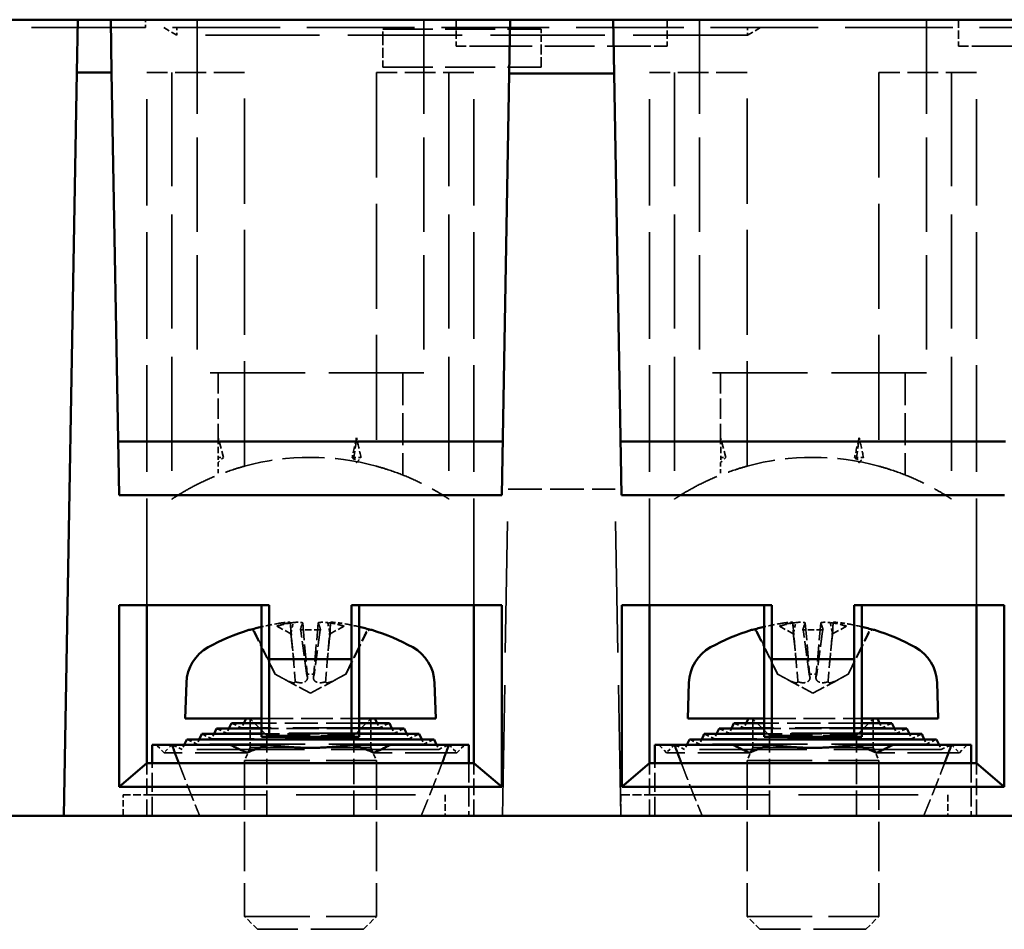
# Model space of a CAD drawing. Header units: millimetres. Extents: x 64 to 402, y 85 to 280.
# Tile 15 of 23: x 102 to 140, y 245 to 280. Entities that reach past the tile are written whole.
import ezdxf

# ---------------------------------------------------------------- set-up
doc = ezdxf.new("R2010")
doc.units = ezdxf.units.MM
doc.linetypes.add('DASHED', pattern=[0.2068, 0.1655, -0.0413])
doc.layers.add('Arêtes cachées(celduc)', color=7, linetype='DASHED', lineweight=35)
doc.layers.add('Arêtes visibles(celduc)', color=7, linetype='Continuous', lineweight=50)

msp = doc.modelspace()

# ---------------------------------------------------------------- linework, layer by layer
at = {"layer": 'Arêtes cachées(celduc)', "ltscale": 0.571033}
msp.add_line((107.228, 279.678), (107.228, 279.978), dxfattribs=at)
at = {"layer": 'Arêtes cachées(celduc)', "ltscale": 21.598969}
for p, q in [((109.178, 279.978), (109.178, 266.578)), ((117.778, 279.978), (117.778, 266.578)), ((128.228, 279.978), (128.228, 266.578)), ((136.828, 279.978), (136.828, 266.578))]:
    msp.add_line(p, q, dxfattribs=at)
at = {"layer": 'Arêtes cachées(celduc)', "ltscale": 1.903676}
for p, q in [((118.998, 279.978), (118.998, 278.978)), ((126.998, 279.978), (126.998, 278.978)), ((138.048, 279.978), (138.048, 278.978))]:
    msp.add_line(p, q, dxfattribs=at)
at = {"layer": 'Arêtes cachées(celduc)', "ltscale": 26.112186}
msp.add_line((107.228, 279.678), (80.228, 279.678), dxfattribs=at)
at = {"layer": 'Arêtes cachées(celduc)', "ltscale": 24.661509}
msp.add_line((158.228, 279.678), (107.228, 279.678), dxfattribs=at)
at = {"layer": 'Arêtes cachées(celduc)', "ltscale": 1.453933}
for p, q in [((107.915, 279.678), (108.415, 279.39)), ((130.54, 279.678), (130.04, 279.39))]:
    msp.add_line(p, q, dxfattribs=at)
at = {"layer": 'Arêtes cachées(celduc)', "ltscale": 0.549473}
for p, q in [((108.415, 279.678), (108.415, 279.39)), ((130.04, 279.678), (130.04, 279.39))]:
    msp.add_line(p, q, dxfattribs=at)
at = {"layer": 'Arêtes cachées(celduc)', "ltscale": 0.851298}
for p, q in [((116.228, 279.39), (116.228, 279.613)), ((122.228, 279.613), (122.228, 279.39))]:
    msp.add_line(p, q, dxfattribs=at)
at = {"layer": 'Arêtes cachées(celduc)', "ltscale": 11.422553}
for p, q in [((116.228, 279.613), (122.228, 279.613)), ((119.998, 278.978), (125.998, 278.978)), ((139.048, 278.978), (145.048, 278.978)), ((116.228, 278.178), (122.228, 278.178))]:
    msp.add_line(p, q, dxfattribs=at)
at = {"layer": 'Arêtes cachées(celduc)', "ltscale": 26.142408}
msp.add_line((130.04, 279.39), (108.415, 279.39), dxfattribs=at)
at = {"layer": 'Arêtes cachées(celduc)', "ltscale": 2.305991}
for p, q in [((116.228, 279.39), (116.228, 278.178)), ((122.228, 278.178), (122.228, 279.39))]:
    msp.add_line(p, q, dxfattribs=at)
at = {"layer": 'Arêtes cachées(celduc)', "ltscale": 2.990344}
for p, q in [((119.998, 278.978), (118.998, 278.978)), ((126.998, 278.978), (125.998, 278.978)), ((139.048, 278.978), (138.048, 278.978))]:
    msp.add_line(p, q, dxfattribs=at)
at = {"layer": 'Arêtes cachées(celduc)', "ltscale": 24.419729}
for p, q in [((107.278, 257.778), (107.278, 277.978)), ((119.678, 257.778), (119.678, 277.978)), ((126.328, 257.778), (126.328, 277.978)), ((138.728, 257.778), (138.728, 277.978))]:
    msp.add_line(p, q, dxfattribs=at)
at = {"layer": 'Arêtes cachées(celduc)', "ltscale": 7.043869}
for p, q in [((110.978, 277.978), (107.278, 277.978)), ((119.678, 277.978), (115.978, 277.978)), ((130.028, 277.978), (126.328, 277.978)), ((138.728, 277.978), (135.028, 277.978))]:
    msp.add_line(p, q, dxfattribs=at)
at = {"layer": 'Arêtes cachées(celduc)', "ltscale": 26.083908}
for p, q in [((108.228, 277.978), (108.228, 261.796)), ((118.728, 277.978), (118.728, 261.796)), ((127.278, 277.978), (127.278, 261.796)), ((137.778, 277.978), (137.778, 261.796))]:
    msp.add_line(p, q, dxfattribs=at)
at = {"layer": 'Arêtes cachées(celduc)', "ltscale": 24.072935}
for p, q in [((110.978, 263.043), (110.978, 277.978)), ((115.978, 277.978), (115.978, 263.043)), ((130.028, 263.043), (130.028, 277.978)), ((135.028, 277.978), (135.028, 263.043))]:
    msp.add_line(p, q, dxfattribs=at)
at = {"layer": 'Arêtes cachées(celduc)', "ltscale": 21.774418}
for p, q in [((117.778, 266.578), (109.178, 266.578)), ((136.828, 266.578), (128.228, 266.578))]:
    msp.add_line(p, q, dxfattribs=at)
at = {"layer": 'Arêtes cachées(celduc)', "ltscale": 4.670984}
for p, q in [((109.978, 266.578), (109.978, 264.125)), ((129.028, 266.578), (129.028, 264.125))]:
    msp.add_line(p, q, dxfattribs=at)
at = {"layer": 'Arêtes cachées(celduc)', "ltscale": 7.364159}
for p, q in [((116.978, 266.578), (116.978, 262.71)), ((136.028, 266.578), (136.028, 262.71))]:
    msp.add_line(p, q, dxfattribs=at)
at = {"layer": 'Arêtes cachées(celduc)', "ltscale": 1.471025}
for p, q in [((110.178, 263.378), (109.978, 264.125)), ((115.128, 263.378), (115.228, 264.125)), ((129.228, 263.378), (129.028, 264.125)), ((134.178, 263.378), (134.278, 264.125))]:
    msp.add_line(p, q, dxfattribs=at)
at = {"layer": 'Arêtes cachées(celduc)', "ltscale": 0.538369}
for p, q in [((110.178, 263.378), (109.978, 263.178)), ((115.128, 263.378), (115.228, 263.178)), ((129.228, 263.378), (129.028, 263.178)), ((134.178, 263.378), (134.278, 263.178))]:
    msp.add_line(p, q, dxfattribs=at)
at = {"layer": 'Arêtes cachées(celduc)', "ltscale": 0.891322}
for p, q in [((109.978, 263.178), (109.978, 262.71)), ((129.028, 263.178), (129.028, 262.71))]:
    msp.add_line(p, q, dxfattribs=at)
at = {"layer": 'Arêtes cachées(celduc)', "ltscale": 0.523795}
for p, q in [((109.983, 263.378), (110.178, 263.378)), ((115.128, 263.378), (115.057, 263.378)), ((115.394, 263.378), (115.128, 263.378)), ((129.033, 263.378), (129.228, 263.378)), ((134.178, 263.378), (134.107, 263.378)), ((134.444, 263.378), (134.178, 263.378))]:
    msp.add_line(p, q, dxfattribs=at)
at = {"layer": 'Arêtes cachées(celduc)', "ltscale": 29.98979}
for p, q in [((120.756, 249.778), (120.972, 262.178)), ((125.24, 249.778), (125.024, 262.178))]:
    msp.add_line(p, q, dxfattribs=at)
at = {"layer": 'Arêtes cachées(celduc)', "ltscale": 7.7132}
msp.add_line((120.972, 262.178), (125.024, 262.178), dxfattribs=at)
at = {"layer": 'Arêtes cachées(celduc)', "ltscale": 0.380676}
for p, q in [((111.227, 256.838), (111.202, 256.838)), ((115.754, 256.838), (115.729, 256.838)), ((130.277, 256.838), (130.252, 256.838)), ((134.804, 256.838), (134.779, 256.838))]:
    msp.add_line(p, q, dxfattribs=at)
at = {"layer": 'Arêtes cachées(celduc)', "ltscale": 1.523768}
for p, q in [((112.203, 256.972), (112.732, 256.69)), ((114.753, 256.972), (114.224, 256.69)), ((131.253, 256.972), (131.782, 256.69)), ((133.803, 256.972), (133.274, 256.69))]:
    msp.add_line(p, q, dxfattribs=at)
at = {"layer": 'Arêtes cachées(celduc)', "ltscale": 2.890729}
for p, q in [((112.712, 257.116), (112.845, 255.604)), ((114.244, 257.116), (114.111, 255.604)), ((131.762, 257.116), (131.895, 255.604)), ((133.294, 257.116), (133.161, 255.604))]:
    msp.add_line(p, q, dxfattribs=at)
at = {"layer": 'Arêtes cachées(celduc)', "ltscale": 1.450502}
for p, q in [((113.857, 256.838), (113.099, 256.838)), ((132.907, 256.838), (132.149, 256.838))]:
    msp.add_line(p, q, dxfattribs=at)
at = {"layer": 'Arêtes cachées(celduc)', "ltscale": 3.952167}
for p, q in [((113.184, 257.096), (113.365, 255.028)), ((113.772, 257.096), (113.591, 255.028)), ((132.234, 257.096), (132.415, 255.028)), ((132.822, 257.096), (132.641, 255.028))]:
    msp.add_line(p, q, dxfattribs=at)
at = {"layer": 'Arêtes cachées(celduc)', "ltscale": 3.395308}
for p, q in [((112.139, 255.15), (111.343, 256.746)), ((114.817, 255.15), (115.613, 256.746)), ((131.189, 255.15), (130.393, 256.746)), ((133.867, 255.15), (134.663, 256.746))]:
    msp.add_line(p, q, dxfattribs=at)
at = {"layer": 'Arêtes cachées(celduc)', "ltscale": 0.272279}
for p, q in [((112.139, 255.15), (112.147, 255.15)), ((114.809, 255.15), (114.817, 255.15)), ((131.189, 255.15), (131.197, 255.15)), ((133.859, 255.15), (133.867, 255.15))]:
    msp.add_line(p, q, dxfattribs=at)
at = {"layer": 'Arêtes cachées(celduc)', "ltscale": 2.886575}
for p, q in [((113.478, 254.438), (112.139, 255.15)), ((113.478, 254.438), (114.817, 255.15)), ((132.528, 254.438), (131.189, 255.15)), ((132.528, 254.438), (133.867, 255.15))]:
    msp.add_line(p, q, dxfattribs=at)
at = {"layer": 'Arêtes cachées(celduc)', "ltscale": 0.544658}
for p, q in [((113.335, 255.15), (113.621, 255.15)), ((132.385, 255.15), (132.671, 255.15))]:
    msp.add_line(p, q, dxfattribs=at)
at = {"layer": 'Arêtes cachées(celduc)', "ltscale": 1.749924}
for p, q in [((111.828, 252.828), (111.178, 253.478)), ((115.128, 252.828), (115.778, 253.478)), ((130.878, 252.828), (130.228, 253.478)), ((134.178, 252.828), (134.828, 253.478))]:
    msp.add_line(p, q, dxfattribs=at)
at = {"layer": 'Arêtes cachées(celduc)', "ltscale": 2.111644}
for p, q in [((111.194, 253.478), (111.194, 252.369)), ((115.761, 253.478), (115.761, 252.369)), ((130.244, 253.478), (130.244, 252.369)), ((134.811, 253.478), (134.811, 252.369))]:
    msp.add_line(p, q, dxfattribs=at)
at = {"layer": 'Arêtes cachées(celduc)', "ltscale": 7.235334}
for p, q in [((111.628, 253.478), (115.328, 253.478)), ((130.678, 253.478), (134.378, 253.478))]:
    msp.add_line(p, q, dxfattribs=at)
at = {"layer": 'Arêtes cachées(celduc)', "ltscale": 0.807604}
for p, q in [((110.304, 252.915), (109.919, 253.094)), ((110.868, 253.12), (110.483, 253.299)), ((116.088, 253.12), (116.473, 253.299)), ((116.652, 252.915), (117.037, 253.094)), ((129.354, 252.915), (128.969, 253.094)), ((129.918, 253.12), (129.533, 253.299)), ((135.138, 253.12), (135.523, 253.299)), ((135.702, 252.915), (136.087, 253.094)), ((109.74, 252.709), (109.356, 252.889)), ((117.216, 252.709), (117.6, 252.889)), ((128.79, 252.709), (128.406, 252.889)), ((136.266, 252.709), (136.65, 252.889)), ((107.928, 252.178), (107.628, 252.478)), ((108.228, 252.478), (107.928, 252.178)), ((108.612, 252.299), (108.228, 252.478)), ((109.176, 252.504), (108.792, 252.683)), ((117.78, 252.504), (118.164, 252.683)), ((118.343, 252.299), (118.728, 252.478)), ((118.728, 252.478), (119.028, 252.178)), ((119.028, 252.178), (119.328, 252.478)), ((126.978, 252.178), (126.678, 252.478)), ((127.278, 252.478), (126.978, 252.178)), ((127.662, 252.299), (127.278, 252.478)), ((128.226, 252.504), (127.842, 252.683)), ((136.83, 252.504), (137.214, 252.683)), ((137.393, 252.299), (137.778, 252.478)), ((137.778, 252.478), (138.078, 252.178)), ((138.078, 252.178), (138.378, 252.478))]:
    msp.add_line(p, q, dxfattribs=at)
at = {"layer": 'Arêtes cachées(celduc)', "ltscale": 0.376538}
for p, q in [((110.388, 253.094), (110.304, 252.915)), ((110.951, 253.299), (110.868, 253.12)), ((116.005, 253.299), (116.088, 253.12)), ((116.568, 253.094), (116.652, 252.915)), ((129.438, 253.094), (129.354, 252.915)), ((130.001, 253.299), (129.918, 253.12)), ((135.055, 253.299), (135.138, 253.12)), ((135.618, 253.094), (135.702, 252.915)), ((109.824, 252.889), (109.74, 252.709)), ((117.132, 252.889), (117.216, 252.709)), ((128.874, 252.889), (128.79, 252.709)), ((136.182, 252.889), (136.266, 252.709)), ((108.696, 252.478), (108.612, 252.299)), ((109.26, 252.683), (109.176, 252.504)), ((117.696, 252.683), (117.78, 252.504)), ((118.26, 252.478), (118.343, 252.299)), ((127.746, 252.478), (127.662, 252.299)), ((128.31, 252.683), (128.226, 252.504)), ((136.746, 252.683), (136.83, 252.504)), ((137.31, 252.478), (137.393, 252.299))]:
    msp.add_line(p, q, dxfattribs=at)
at = {"layer": 'Arêtes cachées(celduc)', "ltscale": 19.826548}
for p, q in [((116.088, 253.12), (110.868, 253.12)), ((135.138, 253.12), (129.918, 253.12))]:
    msp.add_line(p, q, dxfattribs=at)
at = {"layer": 'Arêtes cachées(celduc)', "ltscale": 7.592659}
for p, q in [((115.328, 253.299), (111.628, 253.299)), ((134.378, 253.299), (130.678, 253.299))]:
    msp.add_line(p, q, dxfattribs=at)
at = {"layer": 'Arêtes cachées(celduc)', "ltscale": 7.407392}
for p, q in [((115.328, 253.094), (111.628, 253.094)), ((134.378, 253.094), (130.678, 253.094))]:
    msp.add_line(p, q, dxfattribs=at)
at = {"layer": 'Arêtes cachées(celduc)', "ltscale": 28.391726}
for p, q in [((117.216, 252.709), (109.74, 252.709)), ((136.266, 252.709), (128.79, 252.709))]:
    msp.add_line(p, q, dxfattribs=at)
at = {"layer": 'Arêtes cachées(celduc)', "ltscale": 24.109137}
for p, q in [((116.652, 252.915), (110.304, 252.915)), ((135.702, 252.915), (129.354, 252.915))]:
    msp.add_line(p, q, dxfattribs=at)
at = {"layer": 'Arêtes cachées(celduc)', "ltscale": 7.304718}
for p, q in [((115.328, 252.889), (111.628, 252.889)), ((134.378, 252.889), (130.678, 252.889))]:
    msp.add_line(p, q, dxfattribs=at)
at = {"layer": 'Arêtes cachées(celduc)', "ltscale": 9.868364}
for p, q in [((111.828, 252.828), (115.128, 252.828)), ((130.878, 252.828), (134.178, 252.828))]:
    msp.add_line(p, q, dxfattribs=at)
at = {"layer": 'Arêtes cachées(celduc)', "ltscale": 5.806416}
for p, q in [((111.828, 249.778), (111.828, 252.828)), ((115.128, 249.778), (115.128, 252.828)), ((130.878, 249.778), (130.878, 252.828)), ((134.178, 249.778), (134.178, 252.828))]:
    msp.add_line(p, q, dxfattribs=at)
at = {"layer": 'Arêtes cachées(celduc)', "ltscale": 21.782877}
for p, q in [((117.78, 252.504), (109.176, 252.504)), ((136.83, 252.504), (128.226, 252.504))]:
    msp.add_line(p, q, dxfattribs=at)
at = {"layer": 'Arêtes cachées(celduc)', "ltscale": 1.021076}
for p, q in [((111.194, 252.369), (110.978, 251.878)), ((115.761, 252.369), (115.978, 251.878)), ((130.244, 252.369), (130.028, 251.878)), ((134.811, 252.369), (135.028, 251.878))]:
    msp.add_line(p, q, dxfattribs=at)
at = {"layer": 'Arêtes cachées(celduc)', "ltscale": 13.657227}
for p, q in [((111.194, 252.369), (115.761, 252.369)), ((130.244, 252.369), (134.811, 252.369))]:
    msp.add_line(p, q, dxfattribs=at)
at = {"layer": 'Arêtes cachées(celduc)', "ltscale": 11.853218}
for p, q in [((111.069, 252.178), (107.928, 252.178)), ((119.028, 252.178), (115.887, 252.178)), ((130.119, 252.178), (126.978, 252.178)), ((138.078, 252.178), (134.937, 252.178))]:
    msp.add_line(p, q, dxfattribs=at)
at = {"layer": 'Arêtes cachées(celduc)', "ltscale": 24.637936}
for p, q in [((118.343, 252.299), (108.612, 252.299)), ((137.393, 252.299), (127.662, 252.299))]:
    msp.add_line(p, q, dxfattribs=at)
at = {"layer": 'Arêtes cachées(celduc)', "ltscale": 3.807446}
for p, q in [((107.278, 249.778), (107.278, 251.778)), ((119.678, 249.778), (119.678, 251.778)), ((126.328, 249.778), (126.328, 251.778)), ((138.728, 249.778), (138.728, 251.778))]:
    msp.add_line(p, q, dxfattribs=at)
at = {"layer": 'Arêtes cachées(celduc)', "ltscale": 4.40169}
for p, q in [((107.478, 249.778), (107.478, 251.778)), ((119.478, 251.778), (119.478, 249.778)), ((126.528, 249.778), (126.528, 251.778)), ((138.528, 251.778), (138.528, 249.778))]:
    msp.add_line(p, q, dxfattribs=at)
at = {"layer": 'Arêtes cachées(celduc)', "ltscale": 14.952118}
for p, q in [((110.978, 251.878), (115.978, 251.878)), ((130.028, 251.878), (135.028, 251.878)), ((110.978, 245.969), (115.978, 245.969)), ((130.028, 245.969), (135.028, 245.969))]:
    msp.add_line(p, q, dxfattribs=at)
at = {"layer": 'Arêtes cachées(celduc)', "ltscale": 11.249577}
for p, q in [((110.978, 251.878), (110.978, 245.969)), ((115.978, 251.878), (115.978, 245.969)), ((130.028, 251.878), (130.028, 245.969)), ((135.028, 251.878), (135.028, 245.969))]:
    msp.add_line(p, q, dxfattribs=at)
at = {"layer": 'Arêtes cachées(celduc)', "ltscale": 1.713298}
msp.add_line((106.378, 250.578), (107.278, 250.578), dxfattribs=at)
at = {"layer": 'Arêtes cachées(celduc)', "ltscale": 1.52292}
for p, q in [((106.378, 249.778), (106.378, 250.578)), ((118.59, 250.578), (118.59, 249.778)), ((125.24, 250.578), (125.24, 249.778)), ((137.64, 250.578), (137.64, 249.778))]:
    msp.add_line(p, q, dxfattribs=at)
at = {"layer": 'Arêtes cachées(celduc)', "ltscale": 27.35066}
for p, q in [((107.278, 250.578), (118.59, 250.578)), ((126.328, 250.578), (137.64, 250.578))]:
    msp.add_line(p, q, dxfattribs=at)
at = {"layer": 'Arêtes cachées(celduc)', "ltscale": 2.070764}
msp.add_line((125.24, 250.578), (126.328, 250.578), dxfattribs=at)
at = {"layer": 'Arêtes cachées(celduc)', "ltscale": 1.32133}
for p, q in [((111.469, 245.478), (110.978, 245.969)), ((115.487, 245.478), (115.978, 245.969)), ((130.519, 245.478), (130.028, 245.969)), ((134.537, 245.478), (135.028, 245.969))]:
    msp.add_line(p, q, dxfattribs=at)
at = {"layer": 'Arêtes cachées(celduc)', "ltscale": 12.016938}
for p, q in [((115.487, 245.478), (111.469, 245.478)), ((134.537, 245.478), (130.519, 245.478))]:
    msp.add_line(p, q, dxfattribs=at)
at = {"layer": 'Arêtes cachées(celduc)', "ltscale": 9.632216}
for centre in [(113.478, 253.878), (132.528, 253.878)]:
    msp.add_arc(centre, 9.5, 74.7425, 105.2575, dxfattribs=at)
at = {"layer": 'Arêtes cachées(celduc)', "ltscale": 0.350147}
for centre, start, end in [((111.195, 256.672), 26.5, 90), ((115.761, 256.672), 90, 153.5), ((130.245, 256.672), 26.5, 90), ((134.811, 256.672), 90, 153.5)]:
    msp.add_arc(centre, 0.166, start, end, dxfattribs=at)
at = {"layer": 'Arêtes cachées(celduc)', "ltscale": 1.46845}
for centre, major_axis, ratio, start_param, end_param in [((113.478, 251.062), (-2.519, 18.47), 0.131571, 0.767457, 0.823082), ((113.478, 251.062), (-3.388, -18.472), 0.047445, 3.935694, 3.991319), ((113.478, 251.062), (-0.937, 18.472), 0.182559, 5.432901, 5.488526), ((132.528, 251.062), (-2.519, 18.47), 0.131571, 0.767457, 0.823082), ((132.528, 251.062), (-3.388, -18.472), 0.047445, 3.935694, 3.991319), ((132.528, 251.062), (-0.937, 18.472), 0.182559, 5.432901, 5.488526)]:
    msp.add_ellipse(centre, major_axis=major_axis, ratio=ratio, start_param=start_param, end_param=end_param, dxfattribs=at)
at = {"layer": 'Arêtes cachées(celduc)', "ltscale": 0.53128}
for centre in [(113.478, 266.678), (132.528, 266.678)]:
    msp.add_ellipse(centre, major_axis=(-2.977, -4.817), ratio=0.381966, start_param=5.673986, end_param=5.729611, dxfattribs=at)
at = {"layer": 'Arêtes cachées(celduc)', "ltscale": 0.411697}
for centre in [(113.478, 266.678), (132.528, 266.678)]:
    msp.add_ellipse(centre, major_axis=(-3.446, 4.931), ratio=0.123881, start_param=2.21421, end_param=2.257184, dxfattribs=at)
at = {"layer": 'Arêtes cachées(celduc)', "ltscale": 0.119483}
for centre in [(113.478, 266.678), (132.528, 266.678)]:
    msp.add_ellipse(centre, major_axis=(3.446, -4.931), ratio=0.123881, start_param=5.398777, end_param=5.411427, dxfattribs=at)
at = {"layer": 'Arêtes cachées(celduc)', "ltscale": 0.086382}
for centre in [(113.478, 266.678), (132.528, 266.678)]:
    msp.add_ellipse(centre, major_axis=(-1.583, -4.843), ratio=0.644456, start_param=0.99304, end_param=1.002196, dxfattribs=at)
at = {"layer": 'Arêtes cachées(celduc)', "ltscale": 0.444799}
for centre in [(113.478, 266.678), (132.528, 266.678)]:
    msp.add_ellipse(centre, major_axis=(-1.583, -4.843), ratio=0.644456, start_param=1.002196, end_param=1.048665, dxfattribs=at)
at = {"layer": 'Arêtes cachées(celduc)', "ltscale": 1.38872}
for centre, major_axis, start_param, end_param in [((113.43, 249.222), (5.401, 5.88), 0.884493, 0.975864), ((113.526, 249.222), (5.401, -5.88), 2.165728, 2.257099), ((132.48, 249.222), (5.401, 5.88), 0.884493, 0.975864), ((132.576, 249.222), (5.401, -5.88), 2.165728, 2.257099)]:
    msp.add_ellipse(centre, major_axis=major_axis, ratio=0.991666, start_param=start_param, end_param=end_param, dxfattribs=at)
at = {"layer": 'Arêtes cachées(celduc)', "ltscale": 1.550928}
for centre, major_axis, ratio, start_param, end_param in [((112.677, 249.393), (2.044, 7.635), 0.741096, 0.322491, 0.425567), ((114.394, 249.393), (-1.803, 7.696), 0.648554, 6.258985, 6.36206), ((114.279, 249.393), (-2.044, 7.635), 0.741096, 5.857618, 5.960694), ((112.562, 249.393), (1.803, 7.696), 0.648554, 6.204311, 6.307386), ((131.727, 249.393), (2.044, 7.635), 0.741096, 0.322491, 0.425567), ((133.444, 249.393), (-1.803, 7.696), 0.648554, 6.258985, 6.36206), ((133.329, 249.393), (-2.044, 7.635), 0.741096, 5.857618, 5.960694), ((131.612, 249.393), (1.803, 7.696), 0.648554, 6.204311, 6.307386)]:
    msp.add_ellipse(centre, major_axis=major_axis, ratio=ratio, start_param=start_param, end_param=end_param, dxfattribs=at)
at = {"layer": 'Arêtes cachées(celduc)', "ltscale": 0.82701}
for centre, major_axis, ratio, start_param, end_param in [((112.476, 257.873), (0.207, -1.542), 0.099058, 0.683161, 1.043296), ((112.756, 257.873), (0.181, 1.542), 0.113653, 3.851401, 4.211537), ((114.2, 257.873), (0.181, -1.542), 0.113653, 5.213241, 5.573377), ((114.48, 257.873), (0.207, 1.542), 0.099058, 2.098296, 2.458432), ((131.526, 257.873), (0.207, -1.542), 0.099058, 0.683161, 1.043296), ((131.806, 257.873), (0.181, 1.542), 0.113653, 3.851401, 4.211537), ((133.25, 257.873), (0.181, -1.542), 0.113653, 5.213241, 5.573377), ((133.53, 257.873), (0.207, 1.542), 0.099058, 2.098296, 2.458432)]:
    msp.add_ellipse(centre, major_axis=major_axis, ratio=ratio, start_param=start_param, end_param=end_param, dxfattribs=at)
at = {"layer": 'Arêtes cachées(celduc)', "ltscale": 2.278558}
for centre, major_axis, start_param, end_param in [((113.979, 249.222), (-0.699, 7.953), 0.13735, 0.287263), ((112.977, 249.222), (0.699, 7.953), 5.995922, 6.145835), ((133.029, 249.222), (-0.699, 7.953), 0.13735, 0.287263), ((132.027, 249.222), (0.699, 7.953), 5.995922, 6.145835)]:
    msp.add_ellipse(centre, major_axis=major_axis, ratio=0.094883, start_param=start_param, end_param=end_param, dxfattribs=at)
at = {"layer": 'Arêtes cachées(celduc)', "ltscale": 11.037012}
for points, knots in [([(108.228, 261.796), (108.228, 261.796), (108.261, 261.818), (108.398, 261.906), (108.501, 261.972), (108.771, 262.132), (108.938, 262.226), (109.32, 262.423), (109.536, 262.525), (109.994, 262.72), (110.253, 262.819), (110.677, 262.957), (110.825, 263.002), (110.978, 263.043)], [0, 0, 0, 0, 1.016595, 1.016595, 2.03319, 2.03319, 3.049785, 3.049785, 4.06638, 4.06638, 5.078562, 5.078562, 5.585658, 5.585658, 5.585658, 5.585658]), ([(115.978, 263.043), (116.131, 263.002), (116.279, 262.957), (116.703, 262.819), (116.962, 262.72), (117.42, 262.525), (117.636, 262.423), (118.018, 262.226), (118.185, 262.132), (118.455, 261.972), (118.558, 261.906), (118.695, 261.818), (118.728, 261.796), (118.728, 261.796)], [10.644558, 10.644558, 10.644558, 10.644558, 11.151654, 11.151654, 12.163836, 12.163836, 13.180431, 13.180431, 14.197026, 14.197026, 15.213621, 15.213621, 16.230216, 16.230216, 16.230216, 16.230216]), ([(127.278, 261.796), (127.278, 261.796), (127.311, 261.818), (127.448, 261.906), (127.551, 261.972), (127.821, 262.132), (127.988, 262.226), (128.37, 262.423), (128.586, 262.525), (129.044, 262.72), (129.303, 262.819), (129.727, 262.957), (129.875, 263.002), (130.028, 263.043)], [0, 0, 0, 0, 1.016595, 1.016595, 2.03319, 2.03319, 3.049785, 3.049785, 4.06638, 4.06638, 5.078562, 5.078562, 5.585658, 5.585658, 5.585658, 5.585658]), ([(135.028, 263.043), (135.181, 263.002), (135.329, 262.957), (135.753, 262.819), (136.012, 262.72), (136.47, 262.525), (136.686, 262.423), (137.068, 262.226), (137.235, 262.132), (137.505, 261.972), (137.608, 261.906), (137.745, 261.818), (137.778, 261.796), (137.778, 261.796)], [10.644558, 10.644558, 10.644558, 10.644558, 11.151654, 11.151654, 12.163836, 12.163836, 13.180431, 13.180431, 14.197026, 14.197026, 15.213621, 15.213621, 16.230216, 16.230216, 16.230216, 16.230216])]:
    msp.add_open_spline(points, degree=3, knots=knots, dxfattribs=at)
at = {"layer": 'Arêtes cachées(celduc)', "ltscale": 0.443914}
for points, knots in [([(111.373, 256.746), (111.366, 256.762), (111.355, 256.778), (111.329, 256.804), (111.309, 256.818), (111.271, 256.833), (111.247, 256.838), (111.211, 256.838), (111.194, 256.835), (111.178, 256.831)], [0.05659998, 0.05659998, 0.05659998, 0.05659998, 0.06162651, 0.06162651, 0.06776774, 0.06776774, 0.07392503, 0.07392503, 0.07853581, 0.07853581, 0.07853581, 0.07853581]), ([(113.095, 256.831), (113.096, 256.835), (113.097, 256.838), (113.101, 256.838), (113.103, 256.833), (113.108, 256.818), (113.112, 256.804), (113.116, 256.778), (113.119, 256.762), (113.121, 256.746)], [0.02009358, 0.02009358, 0.02009358, 0.02009358, 0.02470436, 0.02470436, 0.03086166, 0.03086166, 0.03700288, 0.03700288, 0.04202941, 0.04202941, 0.04202941, 0.04202941]), ([(113.835, 256.746), (113.837, 256.762), (113.84, 256.778), (113.844, 256.804), (113.848, 256.818), (113.853, 256.833), (113.855, 256.838), (113.859, 256.838), (113.86, 256.835), (113.861, 256.831)], [0.05659998, 0.05659998, 0.05659998, 0.05659998, 0.06162651, 0.06162651, 0.06776774, 0.06776774, 0.07392503, 0.07392503, 0.07853581, 0.07853581, 0.07853581, 0.07853581]), ([(115.778, 256.831), (115.762, 256.835), (115.745, 256.838), (115.709, 256.838), (115.685, 256.833), (115.647, 256.818), (115.627, 256.804), (115.601, 256.778), (115.59, 256.762), (115.582, 256.746)], [0.02009358, 0.02009358, 0.02009358, 0.02009358, 0.02470436, 0.02470436, 0.03086166, 0.03086166, 0.03700288, 0.03700288, 0.04202941, 0.04202941, 0.04202941, 0.04202941]), ([(130.423, 256.746), (130.416, 256.762), (130.405, 256.778), (130.379, 256.804), (130.359, 256.818), (130.321, 256.833), (130.297, 256.838), (130.261, 256.838), (130.244, 256.835), (130.228, 256.831)], [0.05659998, 0.05659998, 0.05659998, 0.05659998, 0.06162651, 0.06162651, 0.06776774, 0.06776774, 0.07392503, 0.07392503, 0.07853581, 0.07853581, 0.07853581, 0.07853581]), ([(132.145, 256.831), (132.146, 256.835), (132.147, 256.838), (132.151, 256.838), (132.153, 256.833), (132.158, 256.818), (132.162, 256.804), (132.166, 256.778), (132.169, 256.762), (132.171, 256.746)], [0.02009358, 0.02009358, 0.02009358, 0.02009358, 0.02470436, 0.02470436, 0.03086166, 0.03086166, 0.03700288, 0.03700288, 0.04202941, 0.04202941, 0.04202941, 0.04202941]), ([(132.885, 256.746), (132.887, 256.762), (132.89, 256.778), (132.894, 256.804), (132.898, 256.818), (132.903, 256.833), (132.905, 256.838), (132.909, 256.838), (132.91, 256.835), (132.911, 256.831)], [0.05659998, 0.05659998, 0.05659998, 0.05659998, 0.06162651, 0.06162651, 0.06776774, 0.06776774, 0.07392503, 0.07392503, 0.07853581, 0.07853581, 0.07853581, 0.07853581]), ([(134.828, 256.831), (134.812, 256.835), (134.795, 256.838), (134.759, 256.838), (134.735, 256.833), (134.697, 256.818), (134.677, 256.804), (134.651, 256.778), (134.64, 256.762), (134.632, 256.746)], [0.02009358, 0.02009358, 0.02009358, 0.02009358, 0.02470436, 0.02470436, 0.03086166, 0.03086166, 0.03700288, 0.03700288, 0.04202941, 0.04202941, 0.04202941, 0.04202941])]:
    msp.add_open_spline(points, degree=3, knots=knots, dxfattribs=at)
at = {"layer": 'Arêtes cachées(celduc)', "ltscale": 1.118336}
for points, knots in [([(112.342, 257.092), (112.384, 257.098), (112.43, 257.104), (112.516, 257.114), (112.556, 257.118), (112.622, 257.122), (112.651, 257.124), (112.693, 257.123), (112.706, 257.121), (112.712, 257.117), (112.713, 257.116), (112.712, 257.114)], [0, 0, 0, 0, 0.01283183, 0.01283183, 0.02566366, 0.02566366, 0.0383838, 0.0383838, 0.05110394, 0.05110394, 0.05644228, 0.05644228, 0.05644228, 0.05644228]), ([(113.773, 257.092), (113.769, 257.098), (113.774, 257.104), (113.801, 257.114), (113.824, 257.118), (113.878, 257.122), (113.914, 257.124), (113.993, 257.123), (114.037, 257.121), (114.097, 257.117), (114.115, 257.116), (114.134, 257.114)], [0, 0, 0, 0, 0.01285996, 0.01285996, 0.02571992, 0.02571992, 0.03841194, 0.03841194, 0.05110395, 0.05110395, 0.05644229, 0.05644229, 0.05644229, 0.05644229]), ([(131.392, 257.092), (131.434, 257.098), (131.48, 257.104), (131.566, 257.114), (131.606, 257.118), (131.672, 257.122), (131.701, 257.124), (131.743, 257.123), (131.756, 257.121), (131.762, 257.117), (131.763, 257.116), (131.762, 257.114)], [0, 0, 0, 0, 0.01283183, 0.01283183, 0.02566366, 0.02566366, 0.0383838, 0.0383838, 0.05110394, 0.05110394, 0.05644228, 0.05644228, 0.05644228, 0.05644228]), ([(132.823, 257.092), (132.819, 257.098), (132.824, 257.104), (132.851, 257.114), (132.874, 257.118), (132.928, 257.122), (132.964, 257.124), (133.043, 257.123), (133.087, 257.121), (133.147, 257.117), (133.165, 257.116), (133.184, 257.114)], [0, 0, 0, 0, 0.01285996, 0.01285996, 0.02571992, 0.02571992, 0.03841194, 0.03841194, 0.05110395, 0.05110395, 0.05644229, 0.05644229, 0.05644229, 0.05644229])]:
    msp.add_open_spline(points, degree=3, knots=knots, dxfattribs=at)
at = {"layer": 'Arêtes cachées(celduc)', "ltscale": 1.118337}
for points in [[(112.822, 257.114), (112.83, 257.115), (112.838, 257.116), (112.887, 257.12), (112.932, 257.122), (113.015, 257.124), (113.053, 257.123), (113.113, 257.12), (113.14, 257.117), (113.175, 257.108), (113.184, 257.102), (113.184, 257.095), (113.184, 257.093), (113.183, 257.092)], [(114.244, 257.114), (114.244, 257.115), (114.244, 257.116), (114.244, 257.12), (114.253, 257.122), (114.287, 257.124), (114.313, 257.123), (114.373, 257.12), (114.411, 257.117), (114.494, 257.108), (114.539, 257.102), (114.592, 257.095), (114.603, 257.093), (114.614, 257.092)], [(131.872, 257.114), (131.88, 257.115), (131.888, 257.116), (131.937, 257.12), (131.982, 257.122), (132.065, 257.124), (132.103, 257.123), (132.163, 257.12), (132.19, 257.117), (132.225, 257.108), (132.234, 257.102), (132.234, 257.095), (132.234, 257.093), (132.233, 257.092)], [(133.294, 257.114), (133.294, 257.115), (133.294, 257.116), (133.294, 257.12), (133.303, 257.122), (133.337, 257.124), (133.363, 257.123), (133.423, 257.12), (133.461, 257.117), (133.544, 257.108), (133.589, 257.102), (133.642, 257.095), (133.653, 257.093), (133.664, 257.092)]]:
    msp.add_open_spline(points, degree=3, knots=[0.02354357, 0.02354357, 0.02354357, 0.02354357, 0.0258252, 0.0258252, 0.03851169, 0.03851169, 0.05119818, 0.05119818, 0.06396747, 0.06396747, 0.07673675, 0.07673675, 0.08003868, 0.08003868, 0.08003868, 0.08003868], dxfattribs=at)
at = {"layer": 'Arêtes cachées(celduc)', "ltscale": 3.401016}
for points, weights in [([(111.373, 256.746), (111.847, 255.766), (112.147, 255.15)], [1.00324421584, 1.02820642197, 1]), ([(113.335, 255.15), (113.252, 255.766), (113.121, 256.746)], [1, 1.02820642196, 1.00324421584]), ([(113.835, 256.746), (113.704, 255.766), (113.621, 255.15)], [1.00324421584, 1.02820642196, 1]), ([(114.809, 255.15), (115.109, 255.766), (115.582, 256.746)], [1, 1.02820642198, 1.00324421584]), ([(130.423, 256.746), (130.897, 255.766), (131.197, 255.15)], [1.00324421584, 1.02820642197, 1]), ([(132.385, 255.15), (132.302, 255.766), (132.171, 256.746)], [1, 1.02820642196, 1.00324421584]), ([(132.885, 256.746), (132.754, 255.766), (132.671, 255.15)], [1.00324421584, 1.02820642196, 1]), ([(133.859, 255.15), (134.159, 255.766), (134.632, 256.746)], [1, 1.02820642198, 1.00324421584])]:
    msp.add_rational_spline(points, weights, degree=2, dxfattribs=at)
at = {"layer": 'Arêtes cachées(celduc)', "ltscale": 3.498962}
for points in [[(112.732, 256.69), (112.757, 256.508), (112.777, 256.314), (112.836, 255.724), (112.871, 255.298), (112.905, 254.869)], [(114.224, 256.69), (114.199, 256.508), (114.179, 256.314), (114.12, 255.724), (114.084, 255.298), (114.051, 254.869)], [(131.782, 256.69), (131.807, 256.508), (131.827, 256.314), (131.886, 255.724), (131.921, 255.298), (131.955, 254.869)], [(133.274, 256.69), (133.249, 256.508), (133.229, 256.314), (133.17, 255.724), (133.134, 255.298), (133.101, 254.869)]]:
    msp.add_open_spline(points, degree=3, knots=[-2.7148388, -2.7148388, -2.7148388, -2.7148388, -2.6633766, -2.6633766, -2.5359678, -2.5359678, -2.5359678, -2.5359678], dxfattribs=at)
at = {"layer": 'Arêtes cachées(celduc)', "ltscale": 0.387596}
for points, weights in [([(112.147, 255.15), (112.242, 255.099), (112.325, 255.054)], [1, 1.07456653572, 1.14872900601]), ([(113.361, 255.054), (113.349, 255.099), (113.335, 255.15)], [1.14872900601, 1.07456653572, 1]), ([(113.621, 255.15), (113.607, 255.099), (113.595, 255.054)], [1, 1.07456653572, 1.14872900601]), ([(114.631, 255.054), (114.714, 255.099), (114.809, 255.15)], [1.14872900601, 1.07456653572, 1]), ([(131.197, 255.15), (131.292, 255.099), (131.375, 255.054)], [1, 1.07456653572, 1.14872900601]), ([(132.411, 255.054), (132.399, 255.099), (132.385, 255.15)], [1.14872900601, 1.07456653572, 1]), ([(132.671, 255.15), (132.657, 255.099), (132.645, 255.054)], [1, 1.07456653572, 1.14872900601]), ([(133.681, 255.054), (133.764, 255.099), (133.859, 255.15)], [1.14872900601, 1.07456653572, 1])]:
    msp.add_rational_spline(points, weights, degree=2, dxfattribs=at)
at = {"layer": 'Arêtes cachées(celduc)', "ltscale": 1.671924}
for points, knots in [([(112.325, 255.054), (112.332, 255.051), (112.339, 255.047), (112.393, 255.018), (112.446, 254.99), (112.548, 254.938), (112.598, 254.912), (112.68, 254.875), (112.719, 254.858), (112.788, 254.835), (112.818, 254.829), (112.864, 254.829), (112.882, 254.835), (112.899, 254.853), (112.903, 254.86), (112.905, 254.869)], [0.2084182, 0.2084182, 0.2084182, 0.2084182, 0.21081033, 0.21081033, 0.2270141, 0.2270141, 0.24321787, 0.24321787, 0.25700514, 0.25700514, 0.27079242, 0.27079242, 0.28457969, 0.28457969, 0.29197487, 0.29197487, 0.29197487, 0.29197487]), ([(112.905, 254.869), (112.93, 254.86), (112.955, 254.853), (113.027, 254.835), (113.073, 254.829), (113.152, 254.829), (113.191, 254.835), (113.258, 254.858), (113.285, 254.875), (113.328, 254.912), (113.347, 254.938), (113.366, 254.99), (113.368, 255.018), (113.363, 255.043), (113.362, 255.047), (113.362, 255.051), (113.361, 255.054)], [-0.08116454, -0.08116454, -0.08116454, -0.08116454, -0.07376936, -0.07376936, -0.05998209, -0.05998209, -0.04619482, -0.04619482, -0.03240754, -0.03240754, -0.01620377, -0.01620377, 0, 0, 0, 0.00239212, 0.00239212, 0.00239212, 0.00239212]), ([(113.595, 255.054), (113.594, 255.051), (113.593, 255.047), (113.588, 255.018), (113.59, 254.99), (113.609, 254.938), (113.627, 254.912), (113.671, 254.875), (113.698, 254.858), (113.765, 254.835), (113.804, 254.829), (113.883, 254.829), (113.929, 254.835), (114.001, 254.853), (114.026, 254.86), (114.051, 254.869)], [0.2084182, 0.2084182, 0.2084182, 0.2084182, 0.21081033, 0.21081033, 0.2270141, 0.2270141, 0.24321787, 0.24321787, 0.25700514, 0.25700514, 0.27079242, 0.27079242, 0.28457969, 0.28457969, 0.29197487, 0.29197487, 0.29197487, 0.29197487]), ([(114.051, 254.869), (114.053, 254.86), (114.057, 254.853), (114.074, 254.835), (114.092, 254.829), (114.138, 254.829), (114.168, 254.835), (114.237, 254.858), (114.276, 254.875), (114.358, 254.912), (114.408, 254.938), (114.51, 254.99), (114.563, 255.018), (114.61, 255.043), (114.617, 255.047), (114.624, 255.051), (114.631, 255.054)], [-0.08116454, -0.08116454, -0.08116454, -0.08116454, -0.07376936, -0.07376936, -0.05998209, -0.05998209, -0.04619482, -0.04619482, -0.03240754, -0.03240754, -0.01620377, -0.01620377, 0, 0, 0, 0.00239212, 0.00239212, 0.00239212, 0.00239212]), ([(131.375, 255.054), (131.382, 255.051), (131.389, 255.047), (131.443, 255.018), (131.496, 254.99), (131.598, 254.938), (131.648, 254.912), (131.73, 254.875), (131.769, 254.858), (131.838, 254.835), (131.868, 254.829), (131.914, 254.829), (131.932, 254.835), (131.949, 254.853), (131.953, 254.86), (131.955, 254.869)], [0.2084182, 0.2084182, 0.2084182, 0.2084182, 0.21081033, 0.21081033, 0.2270141, 0.2270141, 0.24321787, 0.24321787, 0.25700514, 0.25700514, 0.27079242, 0.27079242, 0.28457969, 0.28457969, 0.29197487, 0.29197487, 0.29197487, 0.29197487]), ([(131.955, 254.869), (131.98, 254.86), (132.005, 254.853), (132.077, 254.835), (132.123, 254.829), (132.202, 254.829), (132.241, 254.835), (132.308, 254.858), (132.335, 254.875), (132.378, 254.912), (132.397, 254.938), (132.416, 254.99), (132.418, 255.018), (132.413, 255.043), (132.412, 255.047), (132.412, 255.051), (132.411, 255.054)], [-0.08116454, -0.08116454, -0.08116454, -0.08116454, -0.07376936, -0.07376936, -0.05998209, -0.05998209, -0.04619482, -0.04619482, -0.03240754, -0.03240754, -0.01620377, -0.01620377, 0, 0, 0, 0.00239212, 0.00239212, 0.00239212, 0.00239212]), ([(132.645, 255.054), (132.644, 255.051), (132.643, 255.047), (132.638, 255.018), (132.64, 254.99), (132.659, 254.938), (132.677, 254.912), (132.721, 254.875), (132.748, 254.858), (132.815, 254.835), (132.854, 254.829), (132.933, 254.829), (132.979, 254.835), (133.051, 254.853), (133.076, 254.86), (133.101, 254.869)], [0.2084182, 0.2084182, 0.2084182, 0.2084182, 0.21081033, 0.21081033, 0.2270141, 0.2270141, 0.24321787, 0.24321787, 0.25700514, 0.25700514, 0.27079242, 0.27079242, 0.28457969, 0.28457969, 0.29197487, 0.29197487, 0.29197487, 0.29197487]), ([(133.101, 254.869), (133.103, 254.86), (133.107, 254.853), (133.124, 254.835), (133.142, 254.829), (133.188, 254.829), (133.218, 254.835), (133.287, 254.858), (133.326, 254.875), (133.408, 254.912), (133.458, 254.938), (133.56, 254.99), (133.613, 255.018), (133.66, 255.043), (133.667, 255.047), (133.674, 255.051), (133.681, 255.054)], [-0.08116454, -0.08116454, -0.08116454, -0.08116454, -0.07376936, -0.07376936, -0.05998209, -0.05998209, -0.04619482, -0.04619482, -0.03240754, -0.03240754, -0.01620377, -0.01620377, 0, 0, 0, 0.00239212, 0.00239212, 0.00239212, 0.00239212])]:
    msp.add_open_spline(points, degree=3, knots=knots, dxfattribs=at)
at = {"layer": 'Arêtes cachées(celduc)', "ltscale": 4.096043}
for points, weights in [([(108.49, 251.778), (108.902, 250.692), (109.283, 249.778)], [1.00428440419, 1.01063202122, 1.01355581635]), ([(117.673, 249.778), (118.054, 250.692), (118.466, 251.778)], [1.01355581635, 1.01063202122, 1.00428440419]), ([(127.54, 251.778), (127.952, 250.692), (128.333, 249.778)], [1.00428440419, 1.01063202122, 1.01355581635]), ([(136.723, 249.778), (137.104, 250.692), (137.516, 251.778)], [1.01355581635, 1.01063202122, 1.00428440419])]:
    msp.add_rational_spline(points, weights, degree=2, dxfattribs=at)
at = {"layer": 'Arêtes visibles(celduc)'}
for p, q in [((80.155, 279.978), (104.655, 279.978)), ((104.62, 277.978), (104.655, 279.978)), ((105.907, 279.978), (104.655, 279.978)), ((105.942, 277.978), (105.907, 279.978)), ((105.907, 279.978), (121.049, 279.978)), ((121.049, 279.978), (121.013, 277.943)), ((124.957, 279.978), (121.049, 279.978)), ((124.993, 277.943), (124.957, 279.978)), ((124.957, 279.978), (140.099, 279.978)), ((104.128, 249.778), (104.62, 277.978)), ((105.942, 277.978), (104.62, 277.978)), ((106.222, 261.947), (105.942, 277.978)), ((121.013, 277.943), (120.734, 261.947)), ((124.993, 277.943), (121.013, 277.943)), ((125.272, 261.947), (124.993, 277.943)), ((120.77, 263.983), (106.186, 263.983)), ((139.82, 263.983), (125.236, 263.983)), ((120.734, 261.947), (106.222, 261.947)), ((139.784, 261.947), (125.272, 261.947)), ((106.228, 257.778), (111.917, 257.778)), ((106.228, 250.883), (106.228, 257.778)), ((107.278, 251.778), (107.278, 257.778)), ((111.628, 257.778), (111.628, 252.778)), ((111.917, 257.778), (111.917, 255.724)), ((115.039, 257.778), (120.728, 257.778)), ((115.039, 255.724), (115.039, 257.778)), ((115.328, 252.778), (115.328, 257.778)), ((119.678, 257.778), (119.678, 251.778)), ((120.728, 257.778), (120.728, 250.883)), ((125.278, 257.778), (130.967, 257.778)), ((125.278, 250.883), (125.278, 257.778)), ((126.328, 251.778), (126.328, 257.778)), ((130.678, 257.778), (130.678, 252.778)), ((130.967, 257.778), (130.967, 255.724)), ((134.089, 257.778), (139.778, 257.778)), ((134.089, 255.724), (134.089, 257.778)), ((134.378, 252.778), (134.378, 257.778)), ((138.728, 257.778), (138.728, 251.778)), ((139.778, 257.778), (139.778, 250.883)), ((111.202, 256.838), (111.195, 256.838)), ((115.761, 256.838), (115.754, 256.838)), ((130.252, 256.838), (130.245, 256.838)), ((134.811, 256.838), (134.804, 256.838)), ((111.917, 255.724), (115.039, 255.724)), ((111.917, 255.724), (111.917, 252.778)), ((115.039, 252.778), (115.039, 255.724)), ((130.967, 255.724), (134.089, 255.724)), ((130.967, 255.724), (130.967, 252.778)), ((134.089, 252.778), (134.089, 255.724)), ((108.775, 254.831), (108.728, 253.478)), ((118.181, 254.831), (118.228, 253.478)), ((127.825, 254.831), (127.778, 253.478)), ((137.231, 254.831), (137.278, 253.478)), ((108.728, 253.478), (111.628, 253.478)), ((111.035, 253.478), (110.951, 253.299)), ((115.328, 253.478), (118.228, 253.478)), ((115.921, 253.478), (116.005, 253.299)), ((127.778, 253.478), (130.678, 253.478)), ((130.085, 253.478), (130.001, 253.299)), ((134.378, 253.478), (137.278, 253.478)), ((134.971, 253.478), (135.055, 253.299)), ((109.919, 253.094), (109.824, 252.889)), ((111.628, 253.094), (109.919, 253.094)), ((110.483, 253.299), (110.388, 253.094)), ((111.628, 253.299), (110.483, 253.299)), ((116.473, 253.299), (115.328, 253.299)), ((117.037, 253.094), (115.328, 253.094)), ((116.473, 253.299), (116.568, 253.094)), ((117.037, 253.094), (117.132, 252.889)), ((128.969, 253.094), (128.874, 252.889)), ((130.678, 253.094), (128.969, 253.094)), ((129.533, 253.299), (129.438, 253.094)), ((130.678, 253.299), (129.533, 253.299)), ((135.523, 253.299), (134.378, 253.299)), ((136.087, 253.094), (134.378, 253.094)), ((135.523, 253.299), (135.618, 253.094)), ((136.087, 253.094), (136.182, 252.889)), ((109.356, 252.889), (109.26, 252.683)), ((111.628, 252.889), (109.356, 252.889)), ((111.628, 252.778), (111.917, 252.778)), ((111.917, 252.778), (115.039, 252.778)), ((115.039, 252.778), (115.328, 252.778)), ((117.6, 252.889), (115.328, 252.889)), ((117.6, 252.889), (117.696, 252.683)), ((128.406, 252.889), (128.31, 252.683)), ((130.678, 252.889), (128.406, 252.889)), ((130.678, 252.778), (130.967, 252.778)), ((130.967, 252.778), (134.089, 252.778)), ((134.089, 252.778), (134.378, 252.778)), ((136.65, 252.889), (134.378, 252.889)), ((136.65, 252.889), (136.746, 252.683)), ((108.228, 252.478), (107.478, 252.478)), ((107.478, 251.778), (107.478, 252.478)), ((110.441, 252.478), (108.228, 252.478)), ((108.792, 252.683), (108.696, 252.478)), ((118.164, 252.683), (108.792, 252.683)), ((111.877, 252.478), (110.441, 252.478)), ((116.515, 252.478), (115.079, 252.478)), ((118.728, 252.478), (116.515, 252.478)), ((118.164, 252.683), (118.26, 252.478)), ((119.478, 252.478), (118.728, 252.478)), ((119.478, 252.478), (119.478, 251.778)), ((127.278, 252.478), (126.528, 252.478)), ((126.528, 251.778), (126.528, 252.478)), ((129.491, 252.478), (127.278, 252.478)), ((127.842, 252.683), (127.746, 252.478)), ((137.214, 252.683), (127.842, 252.683)), ((130.927, 252.478), (129.491, 252.478)), ((135.565, 252.478), (134.129, 252.478)), ((137.778, 252.478), (135.565, 252.478)), ((137.214, 252.683), (137.31, 252.478)), ((138.528, 252.478), (137.778, 252.478)), ((138.528, 252.478), (138.528, 251.778)), ((107.278, 251.778), (106.228, 250.883)), ((119.678, 251.778), (107.278, 251.778)), ((120.728, 250.883), (119.678, 251.778)), ((126.328, 251.778), (125.278, 250.883)), ((138.728, 251.778), (126.328, 251.778)), ((139.778, 250.883), (138.728, 251.778)), ((120.728, 250.883), (106.228, 250.883)), ((139.778, 250.883), (125.278, 250.883)), ((104.128, 249.778), (79.589, 249.778)), ((104.128, 249.778), (161.128, 249.778))]:
    msp.add_line(p, q, dxfattribs=at)
for centre, radius, start, end in [((113.478, 249.178), 8, 106.9444, 119.0097), ((111.195, 256.672), 0.166, 90, 106.9444), ((115.761, 256.672), 0.166, 73.0556, 90), ((113.478, 249.178), 8, 60.9903, 73.0556), ((132.528, 249.178), 8, 106.9444, 119.0097), ((130.245, 256.672), 0.166, 90, 106.9444), ((134.811, 256.672), 0.166, 73.0556, 90), ((132.528, 249.178), 8, 60.9903, 73.0556), ((110.374, 254.775), 1.6, 119.0097, 178), ((116.582, 254.775), 1.6, 2, 60.9903), ((129.424, 254.775), 1.6, 119.0097, 178), ((135.632, 254.775), 1.6, 2, 60.9903)]:
    msp.add_arc(centre, radius, start, end, dxfattribs=at)
for centre, major_axis, start_param, end_param in [((113.43, 249.222), (5.401, 5.88), 0.975864, 1.034407), ((113.526, 249.222), (5.401, -5.88), 2.107186, 2.165728), ((132.48, 249.222), (5.401, 5.88), 0.975864, 1.034407), ((132.576, 249.222), (5.401, -5.88), 2.107186, 2.165728)]:
    msp.add_ellipse(centre, major_axis=major_axis, ratio=0.991666, start_param=start_param, end_param=end_param, dxfattribs=at)
for points, weights in [([(108.228, 252.478), (108.361, 252.119), (108.49, 251.778)], [1, 1.00230814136, 1.00428440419]), ([(111.069, 252.178), (110.763, 252.311), (110.441, 252.478)], [1, 1.00152088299, 1]), ([(111.877, 252.478), (111.484, 252.358), (111.069, 252.178)], [1, 1.00281082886, 1]), ([(115.079, 252.478), (113.478, 252.251), (111.877, 252.478)], [1, 1.05, 1]), ([(115.887, 252.178), (115.472, 252.358), (115.079, 252.478)], [1, 1.00281082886, 1]), ([(116.515, 252.478), (116.193, 252.311), (115.887, 252.178)], [1, 1.00152088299, 1]), ([(118.466, 251.778), (118.595, 252.119), (118.728, 252.478)], [1.00428440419, 1.00230814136, 1]), ([(127.278, 252.478), (127.411, 252.119), (127.54, 251.778)], [1, 1.00230814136, 1.00428440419]), ([(130.119, 252.178), (129.813, 252.311), (129.491, 252.478)], [1, 1.00152088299, 1]), ([(130.927, 252.478), (130.534, 252.358), (130.119, 252.178)], [1, 1.00281082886, 1]), ([(134.129, 252.478), (132.528, 252.251), (130.927, 252.478)], [1, 1.05, 1]), ([(134.937, 252.178), (134.522, 252.358), (134.129, 252.478)], [1, 1.00281082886, 1]), ([(135.565, 252.478), (135.243, 252.311), (134.937, 252.178)], [1, 1.00152088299, 1]), ([(137.516, 251.778), (137.645, 252.119), (137.778, 252.478)], [1.00428440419, 1.00230814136, 1])]:
    msp.add_rational_spline(points, weights, degree=2, dxfattribs=at)

doc.saveas('drawing.dxf')
